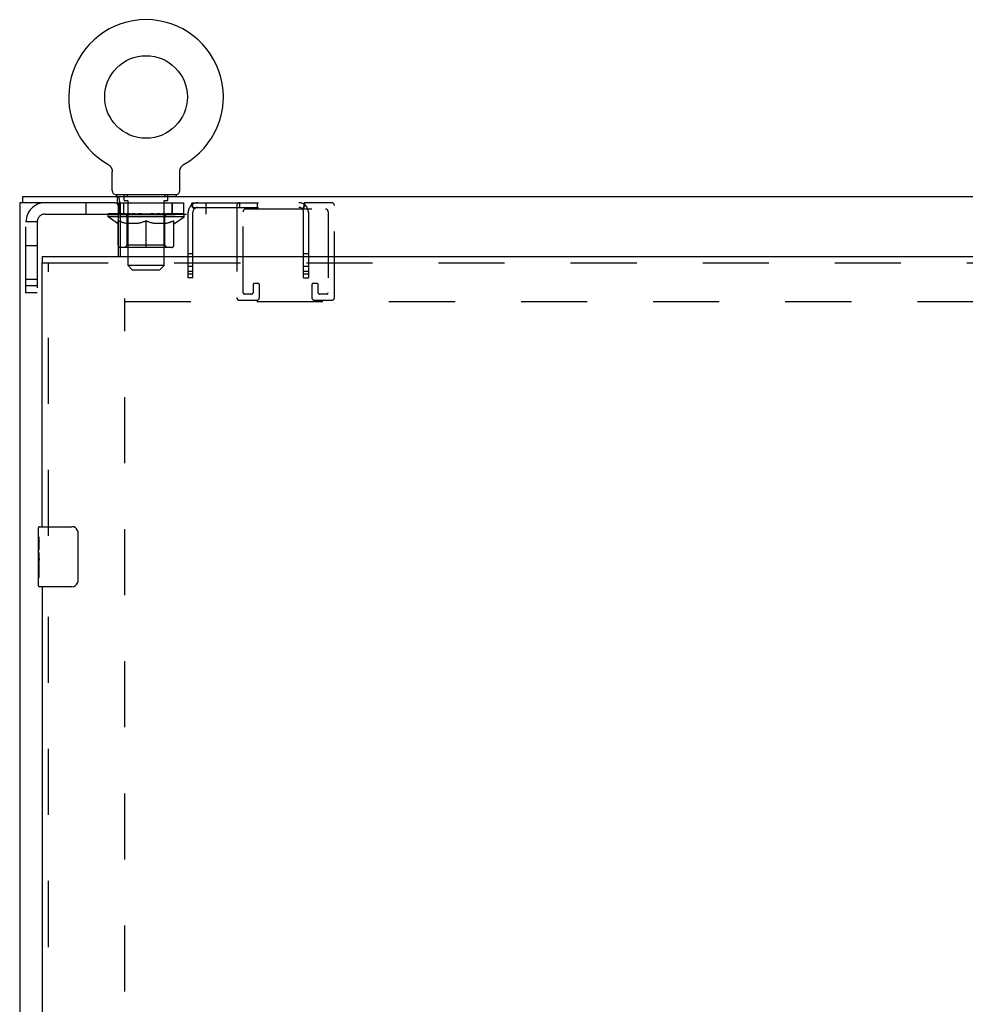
# Model space of a CAD drawing. Header units: inches. Extents: x 0 to 200, y 0 to 129.
# Tile 31 of 43: x 68 to 83, y 73 to 90. Entities that reach past the tile are written whole.
import ezdxf

# ---------------------------------------------------------------- set-up
doc = ezdxf.new("R2010")
doc.units = ezdxf.units.IN
doc.header["$LTSCALE"] = 11
doc.header["$MEASUREMENT"] = 0
doc.linetypes.add('HIDDEN', pattern=[0.2, 0.1, -0.1])
doc.layers.get('0').update_dxf_attribs({"linetype": 'CONTINUOUS'})
doc.layers.add('DEFAULT_2', color=8, linetype='HIDDEN')
doc.layers.add('DOOR_ASSEMBLY', color=7, linetype='CONTINUOUS')

msp = doc.modelspace()

# ---------------------------------------------------------------- linework, layer by layer
at = {"color": 7, "linetype": 'Continuous'}
for p, q in [((69.041, 87.488), (69.041, 87.488)), ((69.041, 87.488), (69.045, 87.485)), ((69.042, 87.487), (69.043, 87.486)), ((69.045, 87.485), (69.049, 87.483)), ((69.049, 87.483), (69.053, 87.48)), ((69.053, 87.48), (69.057, 87.477)), ((69.057, 87.477), (69.061, 87.474)), ((69.061, 87.474), (69.065, 87.47)), ((69.065, 87.47), (69.069, 87.467)), ((69.069, 87.467), (69.073, 87.463)), ((69.073, 87.463), (69.076, 87.46)), ((69.076, 87.46), (69.079, 87.456)), ((69.079, 87.456), (69.083, 87.452)), ((69.083, 87.452), (69.086, 87.448)), ((69.086, 87.448), (69.089, 87.444)), ((69.089, 87.444), (69.091, 87.439)), ((69.094, 87.435), (69.096, 87.431)), ((69.096, 87.431), (69.099, 87.426)), ((69.099, 87.426), (69.101, 87.421)), ((69.101, 87.422), (69.103, 87.417)), ((70.249, 87.417), (70.251, 87.422)), ((70.251, 87.421), (70.253, 87.426)), ((70.253, 87.426), (70.255, 87.431)), ((70.255, 87.431), (70.258, 87.435)), ((70.258, 87.435), (70.26, 87.439)), ((70.26, 87.439), (70.263, 87.444)), ((70.263, 87.444), (70.266, 87.448)), ((70.266, 87.448), (70.269, 87.452)), ((70.269, 87.452), (70.272, 87.456)), ((70.272, 87.456), (70.276, 87.46)), ((70.276, 87.46), (70.279, 87.463)), ((70.279, 87.463), (70.283, 87.467)), ((70.283, 87.467), (70.287, 87.47)), ((70.286, 87.47), (70.29, 87.474)), ((70.29, 87.474), (70.294, 87.477)), ((70.294, 87.477), (70.298, 87.48)), ((70.298, 87.48), (70.303, 87.483)), ((70.303, 87.483), (70.307, 87.485)), ((70.303, 87.483), (70.304, 87.483)), ((70.307, 87.485), (70.311, 87.488)), ((70.308, 87.486), (70.31, 87.487)), ((70.311, 87.488), (70.311, 87.488)), ((69.103, 87.417), (69.105, 87.412)), ((69.105, 87.412), (69.106, 87.407)), ((69.106, 87.407), (69.108, 87.402)), ((69.108, 87.402), (69.109, 87.397)), ((69.109, 87.398), (69.11, 87.393)), ((69.11, 87.393), (69.111, 87.388)), ((69.111, 87.388), (69.112, 87.383)), ((69.112, 87.383), (69.113, 87.377)), ((69.113, 87.049), (69.113, 87.363)), ((70.238, 87.367), (70.239, 87.372)), ((70.238, 87.367), (70.239, 87.372)), ((70.238, 87.363), (70.238, 87.367)), ((70.238, 87.049), (70.238, 87.363)), ((70.239, 87.377), (70.24, 87.383)), ((70.239, 87.372), (70.239, 87.378)), ((70.24, 87.388), (70.241, 87.393)), ((70.24, 87.383), (70.24, 87.388)), ((70.241, 87.393), (70.243, 87.398)), ((70.243, 87.397), (70.244, 87.402)), ((70.244, 87.402), (70.245, 87.407)), ((70.245, 87.407), (70.247, 87.412)), ((70.247, 87.412), (70.249, 87.417)), ((67.624, 86.846), (67.624, 86.95)), ((69.176, 86.98), (69.176, 86.95)), ((70.176, 86.98), (69.176, 86.98)), ((69.199, 86.846), (69.199, 86.95)), ((70.176, 86.98), (70.176, 86.95)), ((69.158, 86.846), (69.199, 86.846)), ((69.218, 86.613), (69.249, 86.613))]:
    msp.add_line(p, q, dxfattribs=at)
at = {"color": 3, "linetype": 'Continuous'}
for p, q in [((67.624, 86.95), (99.016, 86.95)), ((67.572, 86.846), (67.572, 8.314)), ((69.158, 86.846), (67.572, 86.846)), ((69.218, 85.95), (69.218, 86.786)), ((69.249, 85.95), (69.249, 86.825)), ((69.249, 86.658), (69.218, 86.658))]:
    msp.add_line(p, q, dxfattribs=at)
at = {"color": 7, "linetype": 'Continuous'}
for points in [[(69.091, 87.439), (69.094, 87.435), (69.096, 87.431)], [(69.113, 87.378), (69.113, 87.372), (69.113, 87.367), (69.113, 87.363)], [(69.22, 86.814), (69.218, 86.821), (69.217, 86.824), (69.216, 86.827), (69.215, 86.83), (69.213, 86.833), (69.212, 86.835), (69.211, 86.838), (69.209, 86.84), (69.208, 86.841), (69.207, 86.843), (69.205, 86.844), (69.203, 86.845), (69.202, 86.845), (69.2, 86.846), (69.199, 86.846)], [(69.249, 86.774), (69.247, 86.775), (69.245, 86.776), (69.243, 86.777), (69.241, 86.779), (69.239, 86.781), (69.237, 86.782), (69.236, 86.784), (69.234, 86.786), (69.233, 86.788), (69.231, 86.791), (69.229, 86.793), (69.228, 86.796), (69.226, 86.799), (69.225, 86.802), (69.224, 86.805), (69.223, 86.808), (69.221, 86.811), (69.22, 86.814)], [(69.218, 86.543), (69.238, 86.535), (69.249, 86.531)]]:
    msp.add_lwpolyline(points, dxfattribs=at)
at = {"color": 3, "linetype": 'Continuous'}
for points in [[(69.236, 86.883), (69.235, 86.888), (69.234, 86.894), (69.234, 86.899), (69.233, 86.904), (69.232, 86.908), (69.231, 86.913), (69.23, 86.917), (69.228, 86.92), (69.227, 86.924), (69.226, 86.927), (69.224, 86.931), (69.223, 86.934), (69.221, 86.937), (69.219, 86.939), (69.218, 86.941), (69.216, 86.943), (69.214, 86.945), (69.212, 86.946), (69.211, 86.947), (69.208, 86.948), (69.206, 86.949), (69.204, 86.949), (69.202, 86.95), (69.199, 86.95)], [(69.249, 86.825), (69.247, 86.828), (69.246, 86.832), (69.245, 86.836), (69.244, 86.84), (69.242, 86.845), (69.241, 86.85), (69.24, 86.855), (69.239, 86.861), (69.239, 86.866), (69.238, 86.872), (69.236, 86.883)]]:
    msp.add_lwpolyline(points, dxfattribs=at)
at = {"color": 7, "linetype": 'Continuous'}
msp.add_circle((69.676, 88.608), 0.688, dxfattribs=at)
for centre, radius, start, end in [((69.676, 88.608), 1.288, 299.5053, 240.4947), ((69.182, 87.049), 0.069, 180, 265), ((70.169, 87.049), 0.069, 275, 360), ((69.249, 86.139), 0.0371, 211.5111, 269.0881)]:
    msp.add_arc(centre, radius, start, end, dxfattribs=at)
at = {"color": 3, "linetype": 'Continuous'}
msp.add_arc((69.158, 86.786), 0.06, 0, 90, dxfattribs=at)
at = {"color": 7, "linetype": 'Continuous'}
msp.add_ellipse((69.676, 86.66), major_axis=(0.633, -0.025), ratio=0.046319, start_param=3.905623, end_param=3.974084, dxfattribs=at)
at = {"layer": 'DEFAULT_2', "color": 8, "linetype": 'HIDDEN'}
for p, q in [((69.048, 87.483), (69.049, 87.483)), ((69.311, 86.89), (69.311, 86.97)), ((69.363, 86.98), (69.363, 86.95)), ((69.988, 86.98), (69.988, 86.95)), ((70.041, 86.89), (70.041, 86.97)), ((68.676, 86.846), (68.676, 86.658)), ((69.199, 86.846), (70.449, 86.846)), ((69.236, 86.658), (69.236, 86.846)), ((69.238, 86.658), (69.238, 86.846)), ((69.301, 86.846), (69.301, 86.658)), ((69.381, 86.88), (69.321, 86.88)), ((69.376, 85.799), (69.376, 86.87)), ((70.031, 86.88), (69.971, 86.88)), ((69.976, 85.799), (69.976, 86.87)), ((70.113, 86.658), (70.113, 86.846)), ((70.116, 86.658), (70.116, 86.846)), ((70.301, 86.846), (70.301, 86.658)), ((70.425, 86.8), (70.48, 86.744)), ((70.449, 86.768), (70.449, 86.846)), ((70.449, 86.846), (72.308, 86.846)), ((70.449, 86.768), (72.308, 86.768)), ((70.676, 86.658), (70.676, 86.846)), ((71.188, 86.8), (71.188, 85.267)), ((71.231, 86.846), (71.231, 86.768)), ((71.527, 86.846), (71.527, 86.768)), ((72.333, 86.8), (72.277, 86.744)), ((72.308, 86.768), (72.308, 86.846)), ((72.767, 86.846), (72.308, 86.846)), ((72.813, 85.267), (72.813, 86.8)), ((67.994, 86.658), (69.218, 86.658)), ((69.043, 86.613), (69.043, 86.66)), ((69.202, 86.502), (69.043, 86.613)), ((69.218, 86.613), (69.043, 86.613)), ((69.052, 86.653), (69.052, 86.66)), ((69.061, 86.65), (69.061, 86.653)), ((69.061, 86.65), (70.291, 86.65)), ((69.07, 86.65), (69.07, 86.653)), ((69.071, 86.65), (69.071, 86.653)), ((69.081, 86.653), (69.081, 86.66)), ((69.097, 86.65), (69.097, 86.653)), ((69.099, 86.65), (69.099, 86.653)), ((69.127, 86.653), (69.127, 86.66)), ((69.142, 86.65), (69.142, 86.653)), ((69.145, 86.65), (69.145, 86.653)), ((69.349, 86.653), (69.148, 86.653)), ((69.191, 86.653), (69.191, 86.66)), ((69.192, 86.65), (69.192, 86.653)), ((69.193, 86.65), (69.193, 86.653)), ((69.196, 86.65), (69.196, 86.653)), ((69.203, 86.65), (69.203, 86.653)), ((69.203, 86.65), (69.203, 86.653)), ((69.207, 86.65), (69.207, 86.653)), ((69.21, 86.65), (69.21, 86.654)), ((69.214, 86.65), (69.214, 86.653)), ((69.228, 86.65), (69.228, 86.653)), ((69.247, 86.65), (69.247, 86.656)), ((69.247, 86.65), (69.247, 86.653)), ((69.249, 86.658), (70.676, 86.658)), ((70.309, 86.613), (69.249, 86.613)), ((69.267, 86.65), (69.267, 86.653)), ((69.267, 86.65), (69.267, 86.653)), ((69.269, 86.653), (69.269, 86.66)), ((69.279, 86.65), (69.279, 86.653)), ((69.283, 86.65), (69.283, 86.653)), ((69.292, 86.65), (69.292, 86.653)), ((69.303, 86.65), (69.303, 86.657)), ((69.319, 86.65), (69.319, 86.653)), ((69.322, 86.65), (69.322, 86.653)), ((69.349, 86.65), (69.349, 86.653)), ((69.416, 86.653), (69.354, 86.653)), ((69.359, 86.653), (69.359, 86.66)), ((69.363, 86.141), (69.363, 86.61)), ((69.366, 86.65), (69.366, 86.653)), ((69.371, 86.65), (69.371, 86.653)), ((69.377, 86.65), (69.377, 86.658)), ((69.381, 86.65), (69.381, 86.653)), ((69.392, 86.65), (69.392, 86.653)), ((69.416, 86.65), (69.416, 86.653)), ((69.491, 86.653), (69.432, 86.653)), ((69.452, 86.65), (69.452, 86.653)), ((69.459, 86.653), (69.459, 86.66)), ((69.463, 86.65), (69.463, 86.653)), ((69.465, 86.65), (69.465, 86.659)), ((69.468, 86.65), (69.468, 86.653)), ((69.476, 86.65), (69.476, 86.653)), ((69.491, 86.65), (69.491, 86.653)), ((69.571, 86.653), (69.517, 86.653)), ((69.53, 86.65), (69.53, 86.653)), ((69.561, 86.653), (69.676, 86.66)), ((69.566, 86.653), (69.566, 86.66)), ((69.566, 86.653), (69.566, 86.66)), ((69.566, 86.66), (69.566, 86.66)), ((69.566, 86.65), (69.566, 86.653)), ((69.57, 86.65), (69.57, 86.653)), ((69.571, 86.65), (69.571, 86.653)), ((69.572, 86.65), (69.572, 86.653)), ((69.655, 86.653), (69.607, 86.653)), ((69.612, 86.65), (69.612, 86.653)), ((69.655, 86.65), (69.655, 86.653)), ((69.673, 86.653), (69.673, 86.653)), ((69.673, 86.65), (69.673, 86.653)), ((69.673, 86.65), (69.673, 86.653)), ((69.676, 86.653), (69.676, 86.66)), ((69.678, 86.65), (69.678, 86.653)), ((69.678, 86.653), (69.679, 86.653)), ((69.679, 86.65), (69.679, 86.653)), ((69.68, 86.653), (69.745, 86.653)), ((69.697, 86.65), (69.697, 86.653)), ((69.713, 86.653), (69.713, 86.658)), ((69.713, 86.658), (69.79, 86.653)), ((69.734, 86.653), (69.734, 86.656)), ((69.739, 86.65), (69.739, 86.653)), ((69.78, 86.65), (69.78, 86.653)), ((69.78, 86.65), (69.78, 86.653)), ((69.78, 86.653), (69.835, 86.653)), ((69.781, 86.65), (69.781, 86.653)), ((69.785, 86.653), (69.785, 86.66)), ((69.785, 86.66), (69.786, 86.66)), ((69.785, 86.65), (69.785, 86.653)), ((69.786, 86.653), (69.786, 86.66)), ((69.822, 86.65), (69.822, 86.653)), ((69.861, 86.65), (69.861, 86.653)), ((69.861, 86.653), (69.92, 86.653)), ((69.876, 86.65), (69.876, 86.653)), ((69.884, 86.65), (69.884, 86.653)), ((69.886, 86.65), (69.886, 86.659)), ((69.889, 86.65), (69.889, 86.653)), ((69.892, 86.653), (69.892, 86.66)), ((69.9, 86.65), (69.9, 86.653)), ((69.936, 86.65), (69.936, 86.653)), ((69.936, 86.653), (69.998, 86.653)), ((69.96, 86.65), (69.96, 86.653)), ((69.971, 86.65), (69.971, 86.653)), ((69.975, 86.65), (69.975, 86.658)), ((69.981, 86.65), (69.981, 86.653)), ((69.986, 86.65), (69.986, 86.653)), ((69.989, 86.141), (69.989, 86.61)), ((69.993, 86.653), (69.993, 86.66)), ((70.003, 86.65), (70.003, 86.653)), ((70.003, 86.653), (70.204, 86.653)), ((70.03, 86.65), (70.03, 86.653)), ((70.033, 86.65), (70.033, 86.653)), ((70.049, 86.65), (70.049, 86.657)), ((70.06, 86.65), (70.06, 86.653)), ((70.069, 86.65), (70.069, 86.653)), ((70.073, 86.65), (70.073, 86.653)), ((70.083, 86.653), (70.083, 86.66)), ((70.084, 86.65), (70.084, 86.653)), ((70.084, 86.65), (70.084, 86.653)), ((70.105, 86.65), (70.105, 86.656)), ((70.105, 86.65), (70.105, 86.653)), ((70.123, 86.65), (70.123, 86.653)), ((70.138, 86.65), (70.138, 86.653)), ((70.142, 86.65), (70.142, 86.654)), ((70.145, 86.65), (70.145, 86.653)), ((70.149, 86.65), (70.149, 86.653)), ((70.149, 86.65), (70.149, 86.653)), ((70.15, 86.502), (70.309, 86.613)), ((70.156, 86.65), (70.156, 86.653)), ((70.159, 86.65), (70.159, 86.653)), ((70.16, 86.65), (70.16, 86.653)), ((70.161, 86.653), (70.161, 86.66)), ((70.207, 86.65), (70.207, 86.653)), ((70.21, 86.65), (70.21, 86.653)), ((70.224, 86.653), (70.224, 86.66)), ((70.253, 86.65), (70.253, 86.653)), ((70.255, 86.65), (70.255, 86.653)), ((70.271, 86.653), (70.271, 86.66)), ((70.281, 86.65), (70.281, 86.653)), ((70.282, 86.65), (70.282, 86.653)), ((70.291, 86.65), (70.291, 86.653)), ((70.3, 86.653), (70.3, 86.66)), ((70.309, 86.613), (70.309, 86.66)), ((70.379, 85.596), (70.379, 86.688)), ((70.457, 85.596), (70.457, 86.688)), ((70.475, 86.75), (70.475, 86.75)), ((71.292, 85.348), (71.292, 86.696)), ((71.338, 86.742), (72.663, 86.742)), ((72.301, 85.596), (72.301, 86.688)), ((72.379, 86.688), (72.379, 85.596)), ((72.709, 86.696), (72.709, 85.348)), ((67.676, 85.345), (67.676, 86.528)), ((67.864, 86.528), (67.676, 86.528)), ((67.864, 86.528), (67.864, 85.345)), ((69.202, 86.502), (69.212, 86.502)), ((69.212, 86.139), (69.212, 86.545)), ((69.212, 86.545), (69.218, 86.543)), ((69.535, 86.502), (69.355, 86.502)), ((69.676, 86.101), (69.676, 86.545)), ((69.997, 86.502), (69.817, 86.502)), ((70.139, 86.139), (70.139, 86.545)), ((70.139, 86.502), (70.15, 86.502)), ((67.864, 86.127), (67.676, 86.127)), ((69.363, 86.141), (69.323, 86.101)), ((69.989, 86.141), (69.363, 86.141)), ((69.989, 86.141), (70.028, 86.101)), ((70.102, 86.101), (69.249, 86.101)), ((70.457, 85.994), (70.379, 85.994)), ((72.379, 85.994), (72.301, 85.994)), ((69.445, 85.73), (69.376, 85.799)), ((69.976, 85.799), (69.376, 85.799)), ((69.907, 85.73), (69.976, 85.799)), ((70.457, 85.783), (70.379, 85.783)), ((72.379, 85.783), (72.301, 85.783)), ((69.445, 85.73), (69.907, 85.73)), ((70.457, 85.698), (70.379, 85.698)), ((70.457, 85.658), (70.379, 85.658)), ((72.379, 85.698), (72.301, 85.698)), ((72.379, 85.658), (72.301, 85.658)), ((67.864, 85.565), (67.676, 85.565)), ((67.676, 85.47), (67.864, 85.47)), ((70.457, 85.596), (70.379, 85.596)), ((71.459, 85.479), (71.459, 85.348)), ((71.54, 85.502), (71.482, 85.502)), ((71.563, 85.267), (71.563, 85.479)), ((72.301, 85.596), (72.379, 85.596)), ((72.438, 85.479), (72.438, 85.267)), ((72.519, 85.502), (72.461, 85.502)), ((72.542, 85.348), (72.542, 85.479)), ((67.864, 85.345), (67.676, 85.345)), ((71.436, 85.325), (71.315, 85.325)), ((72.686, 85.325), (72.565, 85.325)), ((69.322, 9.908), (69.322, 85.252)), ((69.322, 85.2), (97.318, 85.2)), ((71.234, 85.221), (71.517, 85.221)), ((72.484, 85.221), (72.767, 85.221))]:
    msp.add_line(p, q, dxfattribs=at)
for points in [[(70.425, 86.8), (70.428, 86.803), (70.43, 86.807), (70.432, 86.811), (70.434, 86.816), (70.435, 86.821), (70.436, 86.825), (70.438, 86.83), (70.439, 86.834), (70.44, 86.837), (70.442, 86.84), (70.443, 86.843), (70.445, 86.844), (70.447, 86.845), (70.449, 86.846)], [(70.449, 86.808), (70.449, 86.808), (70.449, 86.809), (70.449, 86.809), (70.449, 86.809), (70.449, 86.808), (70.449, 86.808), (70.449, 86.807), (70.449, 86.806)], [(70.475, 86.75), (70.474, 86.75), (70.474, 86.751), (70.473, 86.751), (70.473, 86.752), (70.472, 86.753), (70.472, 86.754), (70.471, 86.755), (70.47, 86.756), (70.47, 86.757), (70.469, 86.757), (70.469, 86.758), (70.468, 86.759), (70.467, 86.761), (70.467, 86.762), (70.466, 86.763), (70.466, 86.764), (70.465, 86.765), (70.464, 86.766), (70.464, 86.767), (70.463, 86.768), (70.462, 86.769), (70.462, 86.771), (70.461, 86.772), (70.461, 86.773), (70.46, 86.774), (70.459, 86.776), (70.459, 86.777), (70.458, 86.779), (70.458, 86.78), (70.457, 86.782), (70.456, 86.783), (70.456, 86.784), (70.455, 86.786), (70.455, 86.787), (70.454, 86.788), (70.454, 86.789), (70.454, 86.791), (70.453, 86.792), (70.453, 86.793), (70.452, 86.794), (70.452, 86.795), (70.452, 86.796), (70.451, 86.798), (70.451, 86.799), (70.451, 86.8), (70.451, 86.801), (70.45, 86.802), (70.45, 86.803), (70.45, 86.804), (70.45, 86.805), (70.449, 86.806), (70.449, 86.807), (70.449, 86.807), (70.449, 86.808)], [(70.475, 86.748), (70.471, 86.752), (70.469, 86.754), (70.467, 86.757), (70.465, 86.759), (70.462, 86.761), (70.459, 86.763), (70.457, 86.765), (70.454, 86.767), (70.451, 86.768), (70.449, 86.768)], [(72.309, 86.808), (72.308, 86.808), (72.308, 86.807), (72.308, 86.806), (72.308, 86.806), (72.308, 86.805), (72.308, 86.804), (72.308, 86.803), (72.307, 86.802), (72.307, 86.801), (72.307, 86.8), (72.307, 86.799), (72.306, 86.798), (72.306, 86.797), (72.306, 86.796), (72.305, 86.795), (72.305, 86.794), (72.305, 86.793), (72.304, 86.792), (72.304, 86.791), (72.304, 86.79), (72.303, 86.788), (72.303, 86.787), (72.302, 86.786), (72.302, 86.785), (72.302, 86.784), (72.301, 86.783), (72.301, 86.782), (72.3, 86.781), (72.3, 86.779), (72.299, 86.778), (72.299, 86.777), (72.298, 86.775), (72.297, 86.774), (72.297, 86.773), (72.296, 86.771), (72.295, 86.77), (72.295, 86.769), (72.294, 86.767), (72.293, 86.766), (72.293, 86.765), (72.292, 86.764), (72.291, 86.763), (72.291, 86.762), (72.29, 86.761), (72.29, 86.76), (72.289, 86.759), (72.288, 86.758), (72.288, 86.757), (72.287, 86.756), (72.287, 86.755), (72.286, 86.754), (72.285, 86.753), (72.285, 86.752), (72.284, 86.752), (72.284, 86.751), (72.283, 86.75), (72.283, 86.75)], [(72.286, 86.752), (72.288, 86.754), (72.291, 86.757), (72.293, 86.759), (72.296, 86.761), (72.298, 86.763), (72.301, 86.765), (72.304, 86.767), (72.306, 86.768), (72.308, 86.768)], [(72.333, 86.8), (72.33, 86.802), (72.328, 86.806), (72.326, 86.81), (72.325, 86.814), (72.323, 86.818), (72.322, 86.822), (72.321, 86.826), (72.32, 86.83), (72.319, 86.833), (72.318, 86.836), (72.316, 86.839), (72.315, 86.842), (72.314, 86.843), (72.312, 86.845), (72.31, 86.846), (72.308, 86.846)], [(72.308, 86.806), (72.308, 86.807), (72.309, 86.807), (72.309, 86.808), (72.309, 86.808), (72.309, 86.809)], [(72.309, 86.809), (72.309, 86.809), (72.309, 86.808)], [(70.472, 86.752), (70.473, 86.752), (70.474, 86.751), (70.474, 86.751), (70.474, 86.75), (70.475, 86.75)], [(70.48, 86.744), (70.48, 86.744), (70.479, 86.745), (70.478, 86.745), (70.477, 86.747), (70.475, 86.748)], [(72.277, 86.744), (72.278, 86.744), (72.279, 86.745), (72.28, 86.745), (72.281, 86.747), (72.282, 86.748), (72.286, 86.752)], [(72.283, 86.75), (72.283, 86.75), (72.283, 86.75), (72.283, 86.75), (72.283, 86.75), (72.284, 86.751), (72.284, 86.751), (72.285, 86.752)], [(69.355, 86.502), (69.331, 86.506), (69.308, 86.512), (69.284, 86.518), (69.261, 86.526), (69.237, 86.535), (69.212, 86.544)], [(69.249, 86.531), (69.264, 86.526), (69.289, 86.518), (69.313, 86.512), (69.338, 86.506), (69.362, 86.502)], [(69.525, 86.502), (69.55, 86.506), (69.575, 86.512), (69.6, 86.519), (69.625, 86.526), (69.65, 86.535), (69.676, 86.545)], [(69.676, 86.544), (69.652, 86.534), (69.628, 86.526), (69.604, 86.518), (69.581, 86.512), (69.558, 86.506), (69.535, 86.502)], [(69.676, 86.545), (69.702, 86.535), (69.727, 86.526), (69.753, 86.518), (69.777, 86.512), (69.802, 86.506), (69.827, 86.502)], [(69.817, 86.502), (69.794, 86.506), (69.771, 86.512), (69.747, 86.518), (69.724, 86.526), (69.7, 86.534), (69.676, 86.544)], [(69.989, 86.502), (70.014, 86.506), (70.039, 86.512), (70.064, 86.518), (70.089, 86.526), (70.114, 86.535), (70.139, 86.545)], [(70.139, 86.544), (70.115, 86.534), (70.091, 86.526), (70.067, 86.518), (70.044, 86.512), (70.02, 86.506), (69.997, 86.502)]]:
    msp.add_lwpolyline(points, dxfattribs=at)
for centre, radius, start, end in [((69.182, 87.049), 0.069, 265, 270), ((69.301, 86.97), 0.01, 0, 90), ((70.051, 86.97), 0.01, 90, 180), ((70.169, 87.049), 0.069, 270, 275), ((67.994, 86.528), 0.318, 90, 180), ((69.321, 86.89), 0.01, 180, 270), ((69.366, 86.87), 0.01, 0, 90), ((69.986, 86.87), 0.01, 90, 180), ((70.031, 86.89), 0.01, 270, 360), ((70.537, 86.688), 0.158, 90, 180), ((70.537, 86.688), 0.08, 90, 180), ((71.234, 86.8), 0.046, 90, 180), ((72.221, 86.688), 0.158, 0, 90), ((72.221, 86.688), 0.08, 0, 90), ((72.767, 86.8), 0.046, 0, 90), ((67.994, 86.528), 0.13, 90, 180), ((69.323, 86.61), 0.0398, 0, 90), ((70.028, 86.61), 0.0398, 90, 180), ((71.338, 86.696), 0.046, 90, 180), ((72.663, 86.696), 0.046, 0, 90), ((69.249, 86.139), 0.0371, 180, 211.5111), ((70.102, 86.139), 0.0371, 270, 360), ((69.249, 86.139), 0.0371, 269.0881, 270), ((71.482, 85.479), 0.023, 90, 180), ((71.54, 85.479), 0.023, 0, 90), ((72.461, 85.479), 0.023, 90, 180), ((72.519, 85.479), 0.023, 0, 90), ((71.315, 85.348), 0.023, 180, 270), ((71.436, 85.348), 0.023, 270, 360), ((72.565, 85.348), 0.023, 180, 270), ((72.686, 85.348), 0.023, 270, 360), ((71.234, 85.267), 0.046, 180, 270), ((71.517, 85.267), 0.046, 270, 360), ((72.484, 85.267), 0.046, 180, 270), ((72.767, 85.267), 0.046, 270, 360)]:
    msp.add_arc(centre, radius, start, end, dxfattribs=at)
for centre, major_axis, ratio, start_param, end_param in [((69.676, 86.66), (0.633, 0.007), 0.05963, 2.96643, 3.140963), ((69.023, 86.648), (0.198, 0), 0.060556, 0.430652, 1.470503), ((69.676, 86.66), (0.633, 0), 0.060556, 3.141593, 3.316126), ((69.023, 86.641), (0.198, 0.002), 0.05963, 1.376596, 1.469874), ((69.676, 86.66), (0.633, 0.013), 0.05688, 2.791345, 2.965878), ((68.998, 86.648), (0.198, 0.002), 0.05963, 0.25549, 1.295341), ((69.067, 86.648), (0.198, -0.002), 0.05963, 6.889, 7.928851), ((69.676, 86.66), (0.633, -0.007), 0.05963, -2.96643, -2.791898), ((69.067, 86.641), (0.198, 0), 0.060556, 1.551758, 1.645036), ((68.998, 86.641), (0.198, 0.004), 0.05688, 1.20151, 1.294789), ((69.068, 86.643), (0.164, 0.002), 0.05963, 1.065228, 1.614276), ((69.048, 86.643), (0.164, 0.003), 0.05688, 0.890143, 1.43919), ((69.106, 86.643), (0.164, 0), 0.060556, 1.240391, 1.789438), ((69.676, 86.66), (0.633, 0.019), 0.052395, 2.616403, 2.790936), ((68.995, 86.648), (0.198, 0.004), 0.05688, 0.080405, 1.120256), ((69.13, 86.648), (0.198, -0.004), 0.05688, 7.064085, 8.103936), ((69.676, 86.66), (0.633, -0.013), 0.05688, -2.791345, -2.616812), ((69.13, 86.641), (0.198, -0.002), 0.05963, 1.72692, 1.820198), ((68.995, 86.641), (0.198, 0.006), 0.052395, 1.026568, 1.119847), ((69.048, 86.643), (0.164, 0.005), 0.052395, 0.715201, 1.264248), ((69.162, 86.643), (0.164, -0.002), 0.05963, 1.415553, 1.9646), ((69.676, 86.66), (0.633, 0.025), 0.046319, 2.441654, 2.616187), ((69.209, 86.648), (0.198, -0.006), 0.052395, 7.239027, 8.278878), ((69.012, 86.648), (0.198, 0.006), 0.052395, -0.094537, 0.945314), ((69.676, 86.66), (0.633, -0.019), 0.052395, -2.616403, -2.44187), ((69.209, 86.641), (0.198, -0.004), 0.05688, 1.902006, 1.995284), ((69.012, 86.641), (0.198, 0.008), 0.046319, 0.851819, 0.945098), ((69.066, 86.643), (0.164, 0.006), 0.046319, 0.540452, 1.089499), ((69.233, 86.643), (0.164, -0.003), 0.05688, 7.873824, 8.422871), ((69.676, 86.66), (0.633, 0.029), 0.038841, 8.550309, 8.724842), ((69.302, 86.648), (0.198, -0.008), 0.046319, 7.413776, 8.453627), ((69.049, 86.648), (0.198, 0.008), 0.046319, 6.013899, 7.05375), ((69.676, 86.66), (0.633, -0.025), 0.046319, -2.441654, -2.377562), ((69.302, 86.641), (0.198, -0.006), 0.052395, 2.076947, 2.170226), ((69.049, 86.641), (0.198, 0.009), 0.038841, 0.677289, 0.770567), ((69.103, 86.643), (0.164, 0.008), 0.038841, 6.649107, 7.198154), ((69.318, 86.643), (0.164, -0.005), 0.052395, 8.048766, 8.597813), ((69.676, 86.66), (0.633, -0.025), 0.046319, 3.974084, 4.016064), ((69.676, 86.66), (0.633, 0.033), 0.030195, 2.09281, 2.267343), ((69.407, 86.648), (0.198, -0.009), 0.038841, 1.305122, 2.344973), ((69.105, 86.648), (0.198, 0.009), 0.038841, -0.443817, 0.596034), ((69.676, 86.66), (0.633, -0.029), 0.038841, -2.267123, -2.092591), ((69.407, 86.641), (0.198, -0.008), 0.046319, 2.251696, 2.344975), ((69.105, 86.641), (0.198, 0.01), 0.030195, 0.502975, 0.596254), ((69.157, 86.643), (0.164, 0.009), 0.030195, 0.191608, 0.740655), ((69.413, 86.643), (0.164, -0.006), 0.046319, 1.940329, 2.489376), ((69.179, 86.648), (0.198, 0.01), 0.030195, -0.61813, 0.421721), ((69.676, 86.66), (0.633, 0.036), 0.020645, 1.918687, 2.09322), ((69.52, 86.648), (0.198, -0.01), 0.030195, 1.479435, 2.519286), ((69.676, 86.66), (0.633, -0.033), 0.030195, -2.09281, -1.918277), ((69.52, 86.641), (0.198, -0.009), 0.038841, 2.426227, 2.519505), ((69.179, 86.641), (0.198, 0.011), 0.020645, 0.328852, 0.422131), ((69.228, 86.643), (0.164, 0.009), 0.020645, 0.017485, 0.566532), ((69.516, 86.643), (0.164, -0.008), 0.038841, 2.11486, 2.663907), ((69.267, 86.648), (0.198, 0.011), 0.020645, -0.792253, 0.247598), ((69.676, 86.66), (0.633, 0.038), 0.010478, 1.744704, 1.919237), ((69.638, 86.648), (0.198, -0.011), 0.020645, 1.653558, 2.693409), ((69.676, 86.66), (0.633, -0.036), 0.020645, -1.918687, -1.744154), ((69.638, 86.641), (0.198, -0.01), 0.030195, 2.60054, 2.693819), ((69.267, 86.641), (0.198, 0.012), 0.010478, 0.154869, 0.248148), ((69.311, 86.643), (0.164, 0.01), 0.010478, 6.126688, 6.675735), ((69.625, 86.643), (0.164, -0.009), 0.030195, 2.289173, 2.83822), ((69.368, 86.648), (0.198, 0.012), 0.010478, -0.966236, -0.000846), ((69.757, 86.648), (0.198, -0.012), 0.010478, 1.827541, 2.867392), ((69.676, 86.66), (0.633, -0.038), 0.010478, -1.744704, -1.563007), ((69.757, 86.641), (0.198, -0.011), 0.020645, 2.774664, 2.867942), ((69.735, 86.643), (0.164, -0.009), 0.020645, 2.463296, 3.012344), ((69.595, 86.648), (0.198, 0.012), 0.010478, 0.274201, 1.314052), ((69.509, 86.643), (0.164, 0.01), 0.010478, -0.000483, 0.504314), ((69.479, 86.641), (0.198, 0.012), 0.010478, 0.099668, 0.192946), ((69.676, 86.66), (0.633, 0.038), 0.010478, -1.571421, -1.396888), ((69.843, 86.643), (0.164, -0.01), 0.010478, 2.637279, 3.14189), ((69.873, 86.641), (0.198, -0.012), 0.010478, 2.74231, 2.948646), ((69.714, 86.648), (0.198, 0.011), 0.020645, 0.448184, 1.488034), ((69.617, 86.643), (0.164, 0.009), 0.020645, 0.129249, 0.678296), ((69.595, 86.641), (0.198, 0.011), 0.020645, 0.273651, 0.366929), ((69.983, 86.648), (0.198, -0.012), 0.010478, -3.140747, -2.175357), ((69.676, 86.66), (0.633, 0.036), 0.020645, -1.397439, -1.222906), ((69.676, 86.66), (0.633, -0.038), 0.010478, 1.222355, 1.396888), ((69.832, 86.648), (0.198, 0.01), 0.030195, 0.622307, 1.662158), ((69.727, 86.643), (0.164, 0.009), 0.030195, 0.303372, 0.852419), ((70.041, 86.643), (0.164, -0.01), 0.010478, 2.749043, 3.29809), ((70.085, 86.648), (0.198, -0.011), 0.020645, 2.893995, 3.933846), ((69.714, 86.641), (0.198, 0.01), 0.030195, 0.447774, 0.541052), ((70.085, 86.641), (0.198, -0.012), 0.010478, 2.893445, 2.986723), ((69.676, 86.66), (0.633, 0.033), 0.030195, -1.223315, -1.048783), ((69.676, 86.66), (0.633, -0.036), 0.020645, 1.048373, 1.222906), ((69.945, 86.648), (0.198, 0.009), 0.038841, 0.79662, 1.836471), ((69.835, 86.643), (0.164, 0.008), 0.038841, 0.477686, 1.026733), ((70.124, 86.643), (0.164, -0.009), 0.020645, 2.57506, 3.124108), ((70.173, 86.648), (0.198, -0.01), 0.030195, 2.719872, 3.759723), ((70.049, 86.648), (0.198, 0.008), 0.046319, 0.971151, 2.011002), ((69.832, 86.641), (0.198, 0.009), 0.038841, 0.622087, 0.715366), ((70.173, 86.641), (0.198, -0.011), 0.020645, 2.719462, 2.812741), ((69.676, 86.66), (0.633, 0.029), 0.038841, -1.049002, -0.874469), ((69.676, 86.66), (0.633, -0.033), 0.030195, 0.87425, 1.048783), ((69.939, 86.643), (0.164, 0.006), 0.046319, 0.652216, 1.201263), ((70.143, 86.648), (0.198, 0.006), 0.052395, 1.1459, 2.185751), ((70.194, 86.643), (0.164, -0.009), 0.030195, 2.400937, 2.949985), ((70.247, 86.648), (0.198, -0.009), 0.038841, 2.545558, 3.585409), ((70.034, 86.643), (0.164, 0.005), 0.052395, 0.826965, 1.376012), ((69.945, 86.641), (0.198, 0.008), 0.046319, 0.796618, 0.889896), ((70.247, 86.641), (0.198, -0.01), 0.030195, 2.545339, 2.638617), ((70.222, 86.648), (0.198, 0.004), 0.05688, 1.320842, 2.360692), ((69.676, 86.66), (0.633, 0.025), 0.046319, -0.874471, -0.699939), ((69.676, 86.66), (0.633, -0.029), 0.038841, 0.699936, 0.874469), ((70.303, 86.648), (0.198, -0.008), 0.046319, 2.371028, 3.410879), ((70.249, 86.643), (0.164, -0.008), 0.038841, 2.226624, 2.775671), ((70.285, 86.648), (0.198, 0.002), 0.05963, 1.495927, 2.535778), ((70.119, 86.643), (0.164, 0.003), 0.05688, 1.001907, 1.550954), ((70.34, 86.648), (0.198, -0.006), 0.052395, 2.196279, 3.23613), ((70.286, 86.643), (0.164, -0.006), 0.046319, 2.052093, 2.601141), ((70.049, 86.641), (0.198, 0.006), 0.052395, 0.971367, 1.064645), ((70.329, 86.648), (0.198, 0), 0.060556, 1.671089, 2.71094), ((70.303, 86.641), (0.198, -0.009), 0.038841, 2.371026, 2.464304), ((70.357, 86.648), (0.198, -0.004), 0.05688, 2.021337, 3.061188), ((69.676, 86.66), (0.633, 0.019), 0.052395, -0.699723, -0.52519), ((69.676, 86.66), (0.633, -0.025), 0.046319, 0.525406, 0.699939), ((70.353, 86.648), (0.198, -0.002), 0.05963, 1.846251, 2.886102), ((70.19, 86.643), (0.164, 0.002), 0.05963, 1.176993, 1.72604), ((70.304, 86.643), (0.164, -0.005), 0.052395, 1.877344, 2.426392), ((70.245, 86.643), (0.164, 0), 0.060556, 1.352155, 1.901202), ((70.303, 86.643), (0.164, -0.003), 0.05688, 1.702402, 2.25145), ((70.284, 86.643), (0.164, -0.002), 0.05963, 1.527317, 2.076364), ((70.143, 86.641), (0.198, 0.004), 0.05688, 1.146309, 1.239587), ((70.34, 86.641), (0.198, -0.008), 0.046319, 2.196495, 2.289773), ((69.676, 86.66), (0.633, 0.013), 0.05688, -0.524781, -0.350248), ((69.676, 86.66), (0.633, -0.019), 0.052395, 0.350657, 0.52519), ((70.222, 86.641), (0.198, 0.002), 0.05963, 1.321394, 1.414673), ((70.357, 86.641), (0.198, -0.006), 0.052395, 2.021746, 2.115024), ((69.676, 86.66), (0.633, 0.007), 0.05963, -0.349695, -0.175162), ((69.676, 86.66), (0.633, -0.013), 0.05688, 0.175715, 0.350248), ((70.285, 86.641), (0.198, 0), 0.060556, 1.496556, 1.589835), ((70.353, 86.641), (0.198, -0.004), 0.05688, 1.846804, 1.940083), ((70.329, 86.641), (0.198, -0.002), 0.05963, 1.671719, 1.764997), ((69.676, 86.66), (0.633, 0), 0.060556, -0.174533, 0), ((69.676, 86.66), (0.633, -0.007), 0.05963, 0.000629, 0.175162)]:
    msp.add_ellipse(centre, major_axis=major_axis, ratio=ratio, start_param=start_param, end_param=end_param, dxfattribs=at)
at = {"layer": 'DOOR_ASSEMBLY', "color": 7, "linetype": 'Continuous'}
for p, q in [((67.947, 85.95), (67.947, 85.846)), ((67.887, 81.289), (67.887, 81.435)), ((67.902, 81.45), (68.442, 81.45)), ((67.887, 81.031), (67.887, 81.288)), ((67.893, 81.233), (67.887, 81.233)), ((67.894, 81.065), (67.894, 81.201)), ((68.542, 81.35), (68.542, 80.55)), ((67.887, 81.065), (67.894, 81.065)), ((67.887, 80.465), (67.887, 81.029)), ((67.888, 81.002), (67.887, 81.002)), ((67.887, 80.87), (67.893, 80.87)), ((67.888, 81.004), (67.89, 80.982)), ((67.887, 80.834), (67.894, 80.834)), ((67.887, 80.771), (67.894, 80.771)), ((67.894, 80.604), (67.894, 80.834)), ((67.887, 80.604), (67.894, 80.604)), ((68.442, 80.45), (67.902, 80.45))]:
    msp.add_line(p, q, dxfattribs=at)
at = {"layer": 'DOOR_ASSEMBLY', "color": 3, "linetype": 'Continuous'}
for p, q in [((67.947, 85.95), (98.13, 85.95)), ((67.947, 81.45), (67.947, 85.846)), ((67.947, 80.45), (67.947, 59.203))]:
    msp.add_line(p, q, dxfattribs=at)
at = {"layer": 'DOOR_ASSEMBLY', "color": 8, "linetype": 'HIDDEN'}
for p, q in [((67.947, 85.846), (98.13, 85.846)), ((68.051, 81.295), (68.051, 85.846)), ((68.051, 59.048), (68.051, 80.605))]:
    msp.add_line(p, q, dxfattribs=at)
at = {"layer": 'DOOR_ASSEMBLY', "color": 7, "linetype": 'Continuous'}
for points in [[(68.535, 81.386), (68.537, 81.38), (68.539, 81.374), (68.54, 81.368), (68.541, 81.362), (68.542, 81.356), (68.542, 81.35)], [(67.887, 81.289), (67.887, 81.285), (67.887, 81.281), (67.888, 81.275), (67.89, 81.262)], [(67.89, 81.262), (67.891, 81.255), (67.891, 81.246), (67.892, 81.238)], [(67.892, 81.238), (67.893, 81.229), (67.893, 81.22), (67.894, 81.211), (67.894, 81.201)], [(67.887, 81.031), (67.887, 81.023), (67.888, 81.014), (67.888, 81.004)], [(67.89, 80.982), (67.891, 80.97), (67.892, 80.958), (67.893, 80.946), (67.893, 80.933), (67.894, 80.921), (67.894, 80.908), (67.894, 80.895), (67.893, 80.882), (67.893, 80.87), (67.892, 80.857), (67.891, 80.845)], [(68.542, 80.55), (68.542, 80.544), (68.541, 80.537), (68.54, 80.531), (68.539, 80.525), (68.537, 80.519), (68.535, 80.514)]]:
    msp.add_lwpolyline(points, dxfattribs=at)
for centre, radius, start, end in [((67.902, 81.435), 0.015, 90, 180), ((68.442, 81.35), 0.1, 21.1999, 90), ((67.902, 80.465), 0.015, 180, 270), ((68.442, 80.55), 0.1, 270, 338.7946)]:
    msp.add_arc(centre, radius, start, end, dxfattribs=at)
msp.add_ellipse((68.15, 80.866), major_axis=(0.263, 0), ratio=0.432808, start_param=3.141593, end_param=3.321581, dxfattribs=at)

doc.saveas('drawing.dxf')
